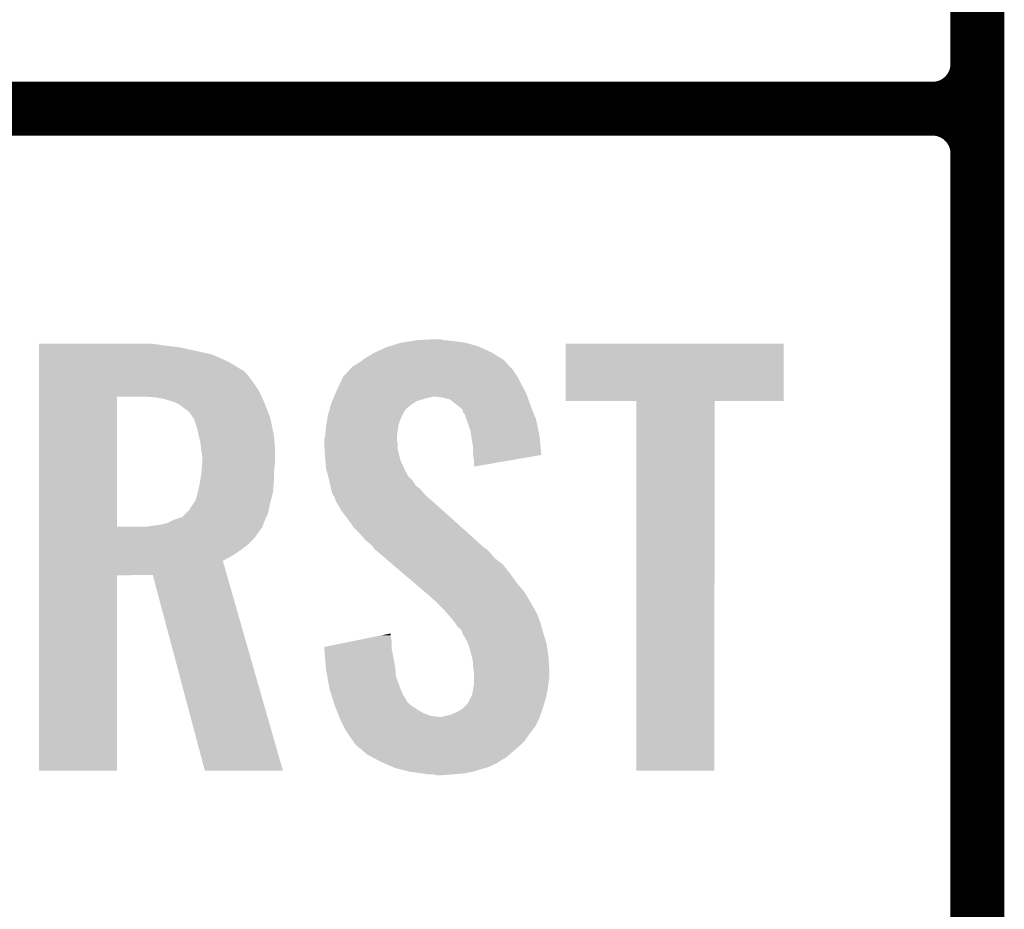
# Model space of a CAD drawing. Extents: x -1.3 to 24.2, y -3.9 to 39.2.
# Tile 13 of 37: x 1.3 to 4.1, y 14.2 to 16.8. Entities that reach past the tile are written whole.
import ezdxf

# ---------------------------------------------------------------- set-up
doc = ezdxf.new("R2010")
doc.units = 0
doc.layers.add('RTC_25_CLICK_V101_GTO', color=9, linetype='CONTINUOUS')

msp = doc.modelspace()

# ---------------------------------------------------------------- linework, layer by layer
at = {"layer": 'RTC_25_CLICK_V101_GTO', "const_width": 0.1524}
for points in [[(4.0132, -0.5588), (4.0132, 18.3388)], [(-1.27, 16.51), (3.8862, 16.51)], [(-1.27, 16.51), (3.8862, 16.51)], [(4.0132, 14.097), (4.0132, 16.383)]]:
    msp.add_lwpolyline(points, dxfattribs=at)
for points in [[(3.8862, 16.51, 0.4142136), (4.0132, 16.637)], [(4.0132, 16.383, 0.4142136), (3.8862, 16.51)], [(4.0132, 16.383, 0.4142136), (3.8862, 16.51)]]:
    msp.add_lwpolyline(points, format="xyb", dxfattribs=at)
at = {"layer": 'RTC_25_CLICK_V101_GTO'}
for points in [[(1.35638, 15.84198), (1.356382, 15.84452), (1.69418, 15.84198), (1.6764, 15.84452)], [(1.35638, 15.83944), (1.35638, 15.84198), (1.71196, 15.83944), (1.69418, 15.84198)], [(1.35638, 15.83436), (1.35638, 15.83944), (1.75514, 15.83436), (1.71196, 15.83944)], [(1.35638, 15.814038), (1.35638, 15.83436), (1.846582, 15.814038), (1.75514, 15.83436)], [(2.306322, 15.81912), (2.339342, 15.834362), (2.63906, 15.81912), (2.6064, 15.834362)], [(2.339342, 15.834362), (2.347464, 15.8369), (2.6064, 15.834362), (2.60096, 15.8369)], [(2.347464, 15.8369), (2.37998, 15.84706), (2.60096, 15.8369), (2.565402, 15.84706)], [(2.37998, 15.84706), (2.412154, 15.85214), (2.565402, 15.84706), (2.52984, 15.85214)], [(2.412154, 15.85214), (2.428242, 15.85468), (2.52984, 15.85214), (2.504438, 15.85468)], [(2.428242, 15.85468), (2.47904, 15.85722), (2.504438, 15.85468), (2.491742, 15.85722)], [(2.84734, 15.681982), (2.84736, 15.844498), (3.464538, 15.681982), (3.46456, 15.844498)], [(2.84736, 15.844498), (2.847362, 15.84452), (3.46456, 15.844498), (2.847362, 15.84452)], [(1.35638, 15.79372), (1.35638, 15.814038), (1.8923, 15.79372), (1.846582, 15.814038)], [(2.280918, 15.80388), (2.306322, 15.81912), (2.663826, 15.80388), (2.63906, 15.81912)], [(1.35638, 15.77086), (1.35638, 15.79372), (1.9304, 15.77086), (1.8923, 15.79372)], [(2.233716, 15.768316), (2.245364, 15.781022), (2.700022, 15.768316), (2.688376, 15.781022)], [(2.245364, 15.781022), (2.250438, 15.78356), (2.688376, 15.781022), (2.68605, 15.78356)], [(2.250438, 15.78356), (2.26314, 15.791178), (2.68605, 15.78356), (2.679068, 15.791178)], [(2.26314, 15.791178), (2.273804, 15.798798), (2.679068, 15.791178), (2.672082, 15.798798)], [(2.273804, 15.798798), (2.280918, 15.80388), (2.672082, 15.798798), (2.663826, 15.80388)], [(1.35638, 15.768318), (1.35638, 15.77086), (1.93548, 15.768318), (1.9304, 15.77086)], [(1.35638, 15.758158), (1.35638, 15.768318), (1.94564, 15.758158), (1.93548, 15.768318)], [(1.35638, 15.73784), (1.35638, 15.758158), (1.96088, 15.73784), (1.94564, 15.758158)], [(2.209122, 15.73276), (2.217422, 15.75054), (2.72034, 15.73276), (2.71145, 15.75054)], [(2.217422, 15.75054), (2.219748, 15.753078), (2.71145, 15.75054), (2.71018, 15.753078)], [(2.219748, 15.753078), (2.229062, 15.76324), (2.71018, 15.753078), (2.702562, 15.76324)], [(2.229062, 15.76324), (2.233716, 15.768316), (2.702562, 15.76324), (2.700022, 15.768316)], [(1.356378, 15.712438), (1.35638, 15.73784), (1.97866, 15.712438), (1.96088, 15.73784)], [(2.19964, 15.71244), (2.209122, 15.73276), (2.731424, 15.71244), (2.72034, 15.73276)], [(1.356372, 15.326382), (1.356378, 15.69466), (1.57734, 15.326382), (1.577362, 15.69466)], [(1.356378, 15.69466), (1.356378, 15.712438), (1.986866, 15.69466), (1.97866, 15.712438)], [(1.689102, 15.69212), (1.65862, 15.69466), (1.98804, 15.69212), (1.986866, 15.69466)], [(2.189842, 15.68958), (2.192018, 15.69466), (2.451102, 15.68958), (2.471418, 15.69466)], [(2.192018, 15.69466), (2.196372, 15.704818), (2.73921, 15.69466), (2.73558, 15.704818)], [(2.196372, 15.704818), (2.19964, 15.71244), (2.73558, 15.704818), (2.731424, 15.71244)], [(2.499358, 15.69212), (2.479038, 15.69466), (2.740116, 15.69212), (2.73921, 15.69466)], [(1.7145, 15.68704), (1.689102, 15.69212), (1.990384, 15.68704), (1.98804, 15.69212)], [(1.7399, 15.67942), (1.7145, 15.68704), (1.9939, 15.67942), (1.990384, 15.68704)], [(1.75514, 15.6718), (1.7399, 15.67942), (1.996864, 15.6718), (1.9939, 15.67942)], [(1.76784, 15.66164), (1.75514, 15.6718), (2.000816, 15.66164), (1.996864, 15.6718)], [(2.180044, 15.66164), (2.182948, 15.6718), (2.39776, 15.66164), (2.41046, 15.6718)], [(2.182948, 15.6718), (2.1844, 15.676882), (2.41046, 15.6718), (2.418082, 15.676882)], [(2.1844, 15.676882), (2.186574, 15.681958), (2.418082, 15.676882), (2.425696, 15.681958)], [(2.186574, 15.681958), (2.189842, 15.68958), (2.425696, 15.681958), (2.451102, 15.68958)], [(2.519676, 15.687042), (2.499358, 15.69212), (2.74193, 15.687042), (2.740116, 15.69212)], [(2.541906, 15.66926), (2.519676, 15.687042), (2.74828, 15.66926), (2.74193, 15.687042)], [(2.54508, 15.66672), (2.541906, 15.66926), (2.749296, 15.66672), (2.74828, 15.66926)], [(2.555234, 15.659102), (2.54508, 15.66672), (2.752344, 15.659102), (2.749296, 15.66672)], [(3.047978, 15.68196), (2.84734, 15.681982), (3.464538, 15.68196), (3.464538, 15.681982)], [(3.04798, 15.681938), (3.047978, 15.68196), (3.26898, 15.681938), (3.464538, 15.68196)], [(3.048, 14.635502), (3.04798, 15.681938), (3.268958, 14.635502), (3.26898, 15.681938)], [(1.775462, 15.656558), (1.76784, 15.66164), (2.002792, 15.656558), (2.000816, 15.66164)], [(1.78308, 15.64894), (1.775462, 15.656558), (2.005754, 15.64894), (2.002792, 15.656558)], [(1.793966, 15.633698), (1.78308, 15.64894), (2.01168, 15.633698), (2.005754, 15.64894)], [(2.172676, 15.631158), (2.17424, 15.641322), (2.37998, 15.631158), (2.385062, 15.641322)], [(2.17424, 15.641322), (2.17714, 15.651478), (2.385062, 15.641322), (2.39014, 15.651478)], [(2.17714, 15.651478), (2.179318, 15.6591), (2.39014, 15.651478), (2.39522, 15.6591)], [(2.179318, 15.6591), (2.180044, 15.66164), (2.39522, 15.6591), (2.39776, 15.66164)], [(2.557778, 15.648946), (2.555234, 15.659102), (2.756406, 15.648946), (2.752344, 15.659102)], [(2.562854, 15.643866), (2.557778, 15.648946), (2.758438, 15.643866), (2.756406, 15.648946)], [(2.56286, 15.641324), (2.562854, 15.643866), (2.759454, 15.641324), (2.758438, 15.643866)], [(2.566672, 15.631158), (2.56286, 15.641324), (2.76352, 15.631158), (2.759454, 15.641324)], [(1.79578, 15.631158), (1.793966, 15.633698), (2.01219, 15.631158), (2.01168, 15.633698)], [(1.8034, 15.608298), (1.79578, 15.631158), (2.016762, 15.608298), (2.01219, 15.631158)], [(2.16916, 15.6083), (2.170332, 15.61592), (2.37363, 15.6083), (2.3749, 15.61592)], [(2.170332, 15.61592), (2.172676, 15.631158), (2.3749, 15.61592), (2.37998, 15.631158)], [(2.57048, 15.621), (2.566672, 15.631158), (2.76566, 15.621), (2.76352, 15.631158)], [(2.578098, 15.598142), (2.57048, 15.621), (2.770472, 15.598142), (2.76566, 15.621)], [(1.80848, 15.58544), (1.8034, 15.608298), (2.021332, 15.58544), (2.016762, 15.608298)], [(1.809116, 15.5829), (1.80848, 15.58544), (2.02184, 15.5829), (2.021332, 15.58544)], [(1.81356, 15.565118), (1.809116, 15.5829), (2.023458, 15.565118), (2.02184, 15.5829)], [(2.165984, 15.580358), (2.16662, 15.582902), (2.36982, 15.580358), (2.370136, 15.582902)], [(2.16662, 15.582902), (2.168396, 15.60068), (2.370136, 15.582902), (2.37236, 15.60068)], [(2.168396, 15.60068), (2.16916, 15.6083), (2.37236, 15.60068), (2.37363, 15.6083)], [(2.580506, 15.582898), (2.578098, 15.598142), (2.77368, 15.582898), (2.770472, 15.598142)], [(2.58572, 15.549882), (2.580506, 15.582898), (2.776812, 15.549882), (2.77368, 15.582898)], [(1.81469, 15.554962), (1.81356, 15.565118), (2.02438, 15.554962), (2.023458, 15.565118)], [(1.8161, 15.54226), (1.81469, 15.554962), (2.02438, 15.54226), (2.02438, 15.554962)], [(2.16408, 15.572742), (2.165984, 15.580358), (2.36982, 15.572742), (2.36982, 15.580358)], [(2.16408, 15.570198), (2.16408, 15.572742), (2.36982, 15.570198), (2.36982, 15.572742)], [(2.16408, 15.560038), (2.16408, 15.570198), (2.37236, 15.560038), (2.36982, 15.570198)], [(2.16517, 15.544798), (2.16408, 15.560038), (2.37236, 15.544798), (2.37236, 15.560038)], [(1.81864, 15.527018), (1.8161, 15.54226), (2.02438, 15.527018), (2.02438, 15.54226)], [(1.81864, 15.50924), (1.81864, 15.527018), (2.02438, 15.50924), (2.02438, 15.527018)], [(2.16662, 15.52448), (2.16517, 15.544798), (2.37744, 15.52448), (2.37236, 15.544798)], [(2.58572, 15.529562), (2.58572, 15.549882), (2.77874, 15.529562), (2.776812, 15.549882)], [(2.585722, 15.529556), (2.58572, 15.529562), (2.77874, 15.529556), (2.77874, 15.529562)], [(2.58826, 15.51178), (2.585722, 15.529556), (2.676102, 15.51178), (2.77874, 15.529556)], [(1.81649, 15.481298), (1.818248, 15.50416), (2.02184, 15.481298), (2.02438, 15.50416)], [(1.818248, 15.50416), (1.81864, 15.50924), (2.02438, 15.50416), (2.02438, 15.50924)], [(2.167402, 15.514318), (2.16662, 15.52448), (2.37998, 15.514318), (2.37744, 15.52448)], [(2.16916, 15.491462), (2.167402, 15.514318), (2.390532, 15.491462), (2.37998, 15.514318)], [(2.58826, 15.496566), (2.58826, 15.51178), (2.58826, 15.496566), (2.676102, 15.51178)], [(1.812712, 15.4559), (1.8161, 15.47622), (2.02184, 15.4559), (2.02184, 15.47622)], [(1.8161, 15.47622), (1.81649, 15.481298), (2.02184, 15.47622), (2.02184, 15.481298)], [(2.171932, 15.4813), (2.16916, 15.491462), (2.395222, 15.4813), (2.390532, 15.491462)], [(2.172626, 15.478754), (2.171932, 15.4813), (2.39776, 15.478754), (2.395222, 15.4813)], [(2.17332, 15.476214), (2.172626, 15.478754), (2.397764, 15.476214), (2.39776, 15.478754)], [(2.175396, 15.468598), (2.17332, 15.476214), (2.402842, 15.468598), (2.397764, 15.476214)], [(1.806504, 15.42542), (1.81102, 15.44574), (2.0193, 15.42542), (2.020992, 15.44574)], [(1.81102, 15.44574), (1.812712, 15.4559), (2.020992, 15.44574), (2.02184, 15.4559)], [(2.17678, 15.46352), (2.175396, 15.468598), (2.40792, 15.46352), (2.402842, 15.468598)], [(2.17791, 15.45844), (2.17678, 15.46352), (2.413, 15.45844), (2.40792, 15.46352)], [(2.181296, 15.443198), (2.17791, 15.45844), (2.423162, 15.443198), (2.413, 15.45844)], [(2.18186, 15.44066), (2.181296, 15.443198), (2.426336, 15.44066), (2.423162, 15.443198)], [(1.800858, 15.402556), (1.80594, 15.42288), (2.013584, 15.402556), (2.018664, 15.42288)], [(1.80594, 15.42288), (1.806504, 15.42542), (2.018664, 15.42288), (2.0193, 15.42542)], [(2.183766, 15.43304), (2.18186, 15.44066), (2.435862, 15.43304), (2.426336, 15.44066)], [(2.186938, 15.420342), (2.183766, 15.43304), (2.446744, 15.420342), (2.435862, 15.43304)], [(2.18999, 15.415258), (2.186938, 15.420342), (2.4511, 15.415258), (2.446744, 15.420342)], [(2.19456, 15.407642), (2.18999, 15.415258), (2.459988, 15.407642), (2.4511, 15.415258)], [(1.780538, 15.372078), (1.79578, 15.39494), (2.006402, 15.372078), (2.01168, 15.39494)], [(1.79578, 15.39494), (1.800858, 15.402556), (2.01168, 15.39494), (2.013584, 15.402556)], [(2.196466, 15.40002), (2.19456, 15.407642), (2.46888, 15.40002), (2.459988, 15.407642)], [(2.197098, 15.397486), (2.196466, 15.40002), (2.471702, 15.397486), (2.46888, 15.40002)], [(2.199638, 15.39494), (2.197098, 15.397486), (2.474536, 15.39494), (2.471702, 15.397486)], [(2.212338, 15.372082), (2.199638, 15.39494), (2.499982, 15.372082), (2.474536, 15.39494)], [(1.762756, 15.3543), (1.770374, 15.361918), (2.000596, 15.3543), (2.004058, 15.361918)], [(1.770374, 15.361918), (1.780538, 15.372078), (2.004058, 15.361918), (2.006402, 15.372078)], [(2.23012, 15.34922), (2.212338, 15.372082), (2.525432, 15.34922), (2.499982, 15.372082)], [(1.6764, 15.3289), (1.696688, 15.331436), (1.990088, 15.3289), (1.991358, 15.331436)], [(1.696688, 15.331436), (1.69672, 15.33144), (1.991358, 15.331436), (1.991358, 15.33144)], [(1.69672, 15.33144), (1.708134, 15.333976), (1.991358, 15.33144), (1.99136, 15.333976)], [(1.708134, 15.333976), (1.719578, 15.336518), (1.99136, 15.333976), (1.992514, 15.336518)], [(1.719578, 15.336518), (1.7399, 15.34668), (1.992514, 15.336518), (1.997132, 15.34668)], [(1.7399, 15.34668), (1.762756, 15.3543), (1.997132, 15.34668), (2.000596, 15.3543)], [(2.2479, 15.32382), (2.23012, 15.34922), (2.553708, 15.32382), (2.525432, 15.34922)], [(1.35637, 15.293338), (1.356372, 15.31112), (1.965958, 15.293338), (1.97866, 15.31112)], [(1.356372, 15.32636), (1.356372, 15.326382), (1.661158, 15.32636), (1.57734, 15.326382)], [(1.356372, 15.32128), (1.356372, 15.32636), (1.986278, 15.32128), (1.988818, 15.32636)], [(1.356372, 15.31112), (1.356372, 15.32128), (1.97866, 15.31112), (1.986278, 15.32128)], [(1.661158, 15.32636), (1.6764, 15.3289), (1.988818, 15.32636), (1.990088, 15.3289)], [(2.265682, 15.30604), (2.2479, 15.32382), (2.573502, 15.30604), (2.553708, 15.32382)], [(2.280918, 15.28826), (2.265682, 15.30604), (2.593294, 15.28826), (2.573502, 15.30604)], [(1.35637, 15.2781), (1.35637, 15.293338), (1.950718, 15.2781), (1.965958, 15.293338)], [(1.35637, 15.26032), (1.35637, 15.2781), (1.92786, 15.26032), (1.950718, 15.2781)], [(2.293618, 15.278102), (2.280918, 15.28826), (2.604602, 15.278102), (2.593294, 15.28826)], [(2.303774, 15.267946), (2.293618, 15.278102), (2.615908, 15.267946), (2.604602, 15.278102)], [(1.35637, 15.245082), (1.35637, 15.26032), (1.905002, 15.245082), (1.92786, 15.26032)], [(2.30378, 15.265408), (2.303774, 15.267946), (2.618734, 15.265408), (2.615908, 15.267946)], [(2.303792, 15.265398), (2.30378, 15.265408), (2.618744, 15.265398), (2.618734, 15.265408)], [(2.306772, 15.262858), (2.303792, 15.265398), (2.62382, 15.262858), (2.618744, 15.265398)], [(2.318688, 15.2527), (2.306772, 15.262858), (2.63398, 15.2527), (2.62382, 15.262858)], [(2.336566, 15.237458), (2.318688, 15.2527), (2.646682, 15.237458), (2.63398, 15.2527)], [(1.35637, 15.229824), (1.35637, 15.245082), (1.877064, 15.229824), (1.905002, 15.245082)], [(1.35637, 15.1892), (1.35637, 15.229824), (1.888694, 15.1892), (1.877064, 15.229824)], [(2.357422, 15.219678), (2.336566, 15.237458), (2.669542, 15.219678), (2.646682, 15.237458)], [(2.387214, 15.19428), (2.357422, 15.219678), (2.68986, 15.19428), (2.669542, 15.219678)], [(2.419988, 15.16634), (2.387214, 15.19428), (2.71018, 15.16634), (2.68986, 15.19428)], [(1.35636, 14.635502), (1.35637, 15.189178), (1.577318, 14.635502), (1.57734, 15.189178)], [(1.35637, 15.189178), (1.35637, 15.1892), (1.57734, 15.189178), (1.678922, 15.1892)], [(1.826256, 14.635496), (1.678922, 15.1892), (2.047208, 14.635496), (1.888694, 15.1892)], [(2.452764, 15.138398), (2.419988, 15.16634), (2.733042, 15.138398), (2.71018, 15.16634)], [(2.45872, 15.13332), (2.452764, 15.138398), (2.736006, 15.13332), (2.733042, 15.138398)], [(2.48158, 15.113), (2.45872, 15.13332), (2.747858, 15.113), (2.736006, 15.13332)], [(2.486662, 15.10792), (2.48158, 15.113), (2.75082, 15.10792), (2.747858, 15.113)], [(2.491744, 15.102838), (2.486662, 15.10792), (2.753362, 15.102838), (2.75082, 15.10792)], [(2.499364, 15.095218), (2.491744, 15.102838), (2.75844, 15.095218), (2.753362, 15.102838)], [(2.501902, 15.09268), (2.499364, 15.095218), (2.75971, 15.09268), (2.75844, 15.095218)], [(2.517458, 15.0749), (2.501902, 15.09268), (2.7686, 15.0749), (2.75971, 15.09268)], [(2.51968, 15.07236), (2.517458, 15.0749), (2.769554, 15.07236), (2.7686, 15.0749)], [(2.53238, 15.05712), (2.51968, 15.07236), (2.775268, 15.05712), (2.769554, 15.07236)], [(2.534072, 15.054582), (2.53238, 15.05712), (2.776218, 15.054582), (2.775268, 15.05712)], [(2.542538, 15.041882), (2.534072, 15.054582), (2.779684, 15.041882), (2.776218, 15.054582)], [(2.32708, 15.019018), (2.35204, 15.024074), (2.35204, 15.019018), (2.35204, 15.024074)], [(2.552696, 15.034262), (2.542538, 15.041882), (2.781762, 15.034262), (2.779684, 15.041882)], [(2.555238, 15.026642), (2.552696, 15.034262), (2.78384, 15.026642), (2.781762, 15.034262)], [(2.55524, 15.02664), (2.555238, 15.026642), (2.78384, 15.02664), (2.78384, 15.026642)], [(2.55524, 15.024104), (2.55524, 15.02664), (2.784622, 15.024104), (2.78384, 15.02664)], [(2.567938, 15.003782), (2.55524, 15.024104), (2.790874, 15.003782), (2.784622, 15.024104)], [(2.1641, 14.986004), (2.251844, 15.003778), (2.35458, 14.986004), (2.35458, 15.003778)], [(2.251844, 15.003778), (2.32708, 15.019018), (2.35458, 15.003778), (2.35204, 15.019018)], [(2.57175, 14.993618), (2.567938, 15.003782), (2.794, 14.993618), (2.790874, 15.003782)], [(2.164304, 14.983458), (2.1641, 14.986004), (2.35458, 14.983458), (2.35458, 14.986004)], [(2.166328, 14.95806), (2.164304, 14.983458), (2.35966, 14.95806), (2.35458, 14.983458)], [(2.575558, 14.983462), (2.57175, 14.993618), (2.795356, 14.983462), (2.794, 14.993618)], [(2.582546, 14.95552), (2.575558, 14.983462), (2.79908, 14.95552), (2.795356, 14.983462)], [(2.168554, 14.930122), (2.166328, 14.95806), (2.36474, 14.930122), (2.35966, 14.95806)], [(2.58572, 14.942822), (2.582546, 14.95552), (2.799874, 14.942822), (2.79908, 14.95552)], [(2.58572, 14.927582), (2.58572, 14.942822), (2.800828, 14.927582), (2.799874, 14.942822)], [(2.16916, 14.922498), (2.168554, 14.930122), (2.365434, 14.922498), (2.36474, 14.930122)], [(2.172856, 14.902178), (2.16916, 14.922498), (2.367282, 14.902178), (2.365434, 14.922498)], [(2.587838, 14.914882), (2.58572, 14.927582), (2.80162, 14.914882), (2.800828, 14.927582)], [(2.58826, 14.912342), (2.587838, 14.914882), (2.80162, 14.912342), (2.80162, 14.914882)], [(2.177936, 14.87424), (2.172856, 14.902178), (2.37744, 14.87424), (2.367282, 14.902178)], [(2.58826, 14.90218), (2.58826, 14.912342), (2.80162, 14.90218), (2.80162, 14.912342)], [(2.58826, 14.8844), (2.58826, 14.90218), (2.79908, 14.8844), (2.80162, 14.90218)], [(2.17932, 14.86662), (2.177936, 14.87424), (2.38049, 14.86662), (2.37744, 14.87424)], [(2.184936, 14.84884), (2.17932, 14.86662), (2.387604, 14.84884), (2.38049, 14.86662)], [(2.58318, 14.851382), (2.585296, 14.864082), (2.793716, 14.851382), (2.79654, 14.864082)], [(2.585296, 14.864082), (2.58826, 14.881862), (2.79654, 14.864082), (2.798762, 14.881862)], [(2.58826, 14.881862), (2.58826, 14.8844), (2.798762, 14.881862), (2.79908, 14.8844)], [(2.185738, 14.8463), (2.184936, 14.84884), (2.39014, 14.8463), (2.387604, 14.84884)], [(2.188144, 14.838678), (2.185738, 14.8463), (2.39522, 14.838678), (2.39014, 14.8463)], [(2.191352, 14.828518), (2.188144, 14.838678), (2.400304, 14.828518), (2.39522, 14.838678)], [(2.56794, 14.82344), (2.57302, 14.831062), (2.786124, 14.82344), (2.788412, 14.831062)], [(2.57302, 14.831062), (2.5781, 14.841222), (2.788412, 14.831062), (2.79146, 14.841222)], [(2.5781, 14.841222), (2.58318, 14.851382), (2.79146, 14.841222), (2.793716, 14.851382)], [(2.19456, 14.81836), (2.191352, 14.828518), (2.413, 14.81836), (2.400304, 14.828518)], [(2.19456, 14.818358), (2.19456, 14.81836), (2.413004, 14.818358), (2.413, 14.81836)], [(2.198624, 14.808202), (2.19456, 14.818358), (2.428238, 14.808202), (2.413004, 14.818358)], [(2.202688, 14.79804), (2.198624, 14.808202), (2.44602, 14.79804), (2.428238, 14.808202)], [(2.519682, 14.792962), (2.54254, 14.80312), (2.77622, 14.792962), (2.779606, 14.80312)], [(2.54254, 14.80312), (2.555242, 14.810742), (2.779606, 14.80312), (2.782146, 14.810742)], [(2.555242, 14.810742), (2.56032, 14.81582), (2.782146, 14.810742), (2.78384, 14.81582)], [(2.56032, 14.81582), (2.56794, 14.82344), (2.78384, 14.81582), (2.786124, 14.82344)], [(2.205736, 14.79042), (2.202688, 14.79804), (2.466342, 14.79042), (2.44602, 14.79804)], [(2.206752, 14.78788), (2.205736, 14.79042), (2.491738, 14.78788), (2.466342, 14.79042)], [(2.207768, 14.78534), (2.206752, 14.78788), (2.77368, 14.78534), (2.774526, 14.78788)], [(2.2098, 14.78026), (2.207768, 14.78534), (2.771138, 14.78026), (2.77368, 14.78534)], [(2.219962, 14.75994), (2.2098, 14.78026), (2.760978, 14.75994), (2.771138, 14.78026)], [(2.496822, 14.78788), (2.50698, 14.79042), (2.774526, 14.78788), (2.775372, 14.79042)], [(2.50698, 14.79042), (2.519682, 14.792962), (2.775372, 14.79042), (2.77622, 14.792962)], [(2.221232, 14.7574), (2.219962, 14.75994), (2.75844, 14.7574), (2.760978, 14.75994)], [(2.22504, 14.749782), (2.221232, 14.7574), (2.75336, 14.749782), (2.75844, 14.7574)], [(2.225042, 14.74978), (2.22504, 14.749782), (2.75336, 14.74978), (2.75336, 14.749782)], [(2.233508, 14.73708), (2.225042, 14.74978), (2.7432, 14.73708), (2.75336, 14.74978)], [(2.24028, 14.72692), (2.233508, 14.73708), (2.736426, 14.72692), (2.7432, 14.73708)], [(2.244092, 14.721838), (2.24028, 14.72692), (2.733038, 14.721838), (2.736426, 14.72692)], [(2.247898, 14.71676), (2.244092, 14.721838), (2.72796, 14.71676), (2.733038, 14.721838)], [(2.250438, 14.711684), (2.247898, 14.71676), (2.722884, 14.711684), (2.72796, 14.71676)], [(2.25637, 14.7066), (2.250438, 14.711684), (2.7178, 14.7066), (2.722884, 14.711684)], [(2.274148, 14.69136), (2.25637, 14.7066), (2.70002, 14.69136), (2.7178, 14.7066)], [(2.286, 14.6812), (2.274148, 14.69136), (2.688408, 14.6812), (2.70002, 14.69136)], [(2.300292, 14.673578), (2.286, 14.6812), (2.679698, 14.673578), (2.688408, 14.6812)], [(2.3241, 14.66088), (2.300292, 14.673578), (2.658534, 14.66088), (2.679698, 14.673578)], [(1.577318, 14.63548), (1.35636, 14.635502), (1.577318, 14.63548), (1.577318, 14.635502)], [(2.047212, 14.63548), (1.826256, 14.635496), (2.047212, 14.63548), (2.047208, 14.635496)], [(2.32991, 14.658338), (2.3241, 14.66088), (2.654298, 14.658338), (2.658534, 14.66088)], [(2.335712, 14.6558), (2.32991, 14.658338), (2.651756, 14.6558), (2.654298, 14.658338)], [(2.341518, 14.65326), (2.335712, 14.6558), (2.64414, 14.65326), (2.651756, 14.6558)], [(2.358938, 14.645638), (2.341518, 14.65326), (2.628898, 14.645638), (2.64414, 14.65326)], [(2.364738, 14.6431), (2.358938, 14.645638), (2.620012, 14.6431), (2.628898, 14.645638)], [(2.3749, 14.64056), (2.364738, 14.6431), (2.61112, 14.64056), (2.620012, 14.6431)], [(2.40538, 14.63294), (2.3749, 14.64056), (2.585722, 14.63294), (2.61112, 14.64056)], [(3.268958, 14.63548), (3.048, 14.635502), (3.268958, 14.63548), (3.268958, 14.635502)], [(2.44094, 14.62786), (2.40538, 14.63294), (2.56032, 14.62786), (2.585722, 14.63294)], [(2.45872, 14.62532), (2.44094, 14.62786), (2.52984, 14.62532), (2.56032, 14.62786)], [(2.481578, 14.62278), (2.471418, 14.62532), (2.496822, 14.62278), (2.52984, 14.62532)]]:
    msp.add_solid(points, dxfattribs=at)

doc.saveas('drawing.dxf')
